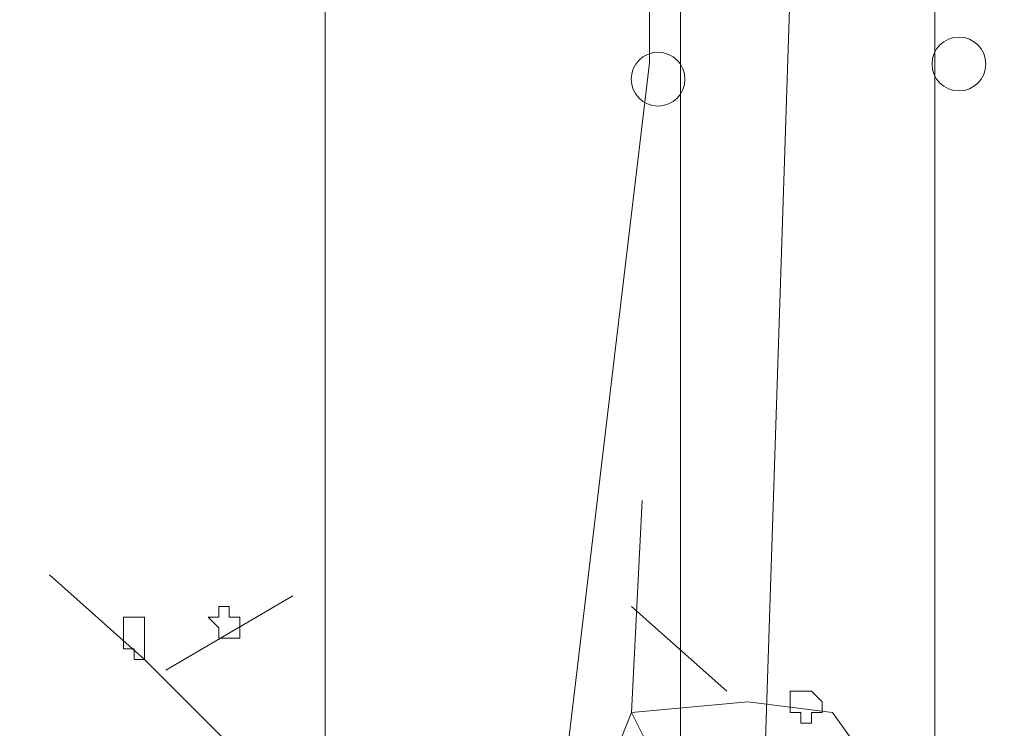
# Model space of a CAD drawing. Header units: millimetres. Extents: x 14400 to 93787, y -21104 to 39413.
# Tile 99 of 256: x 24554 to 24569, y 9767 to 9778. Entities that reach past the tile are written whole.
import ezdxf

# ---------------------------------------------------------------- set-up
doc = ezdxf.new("R2010")
doc.units = ezdxf.units.MM
doc.layers.add('_MODUS - zielen', color=66, linetype='Continuous', lineweight=9)
doc.layers.add('Hatch', color=4, linetype='Continuous', lineweight=5)

msp = doc.modelspace()

# ---------------------------------------------------------------- hatches: boundary and pattern name
at = {"layer": 'Hatch', "ltscale": 2, "true_color": 0xc7c7c7}
h = msp.add_hatch(dxfattribs=at)
h.set_pattern_fill('GRATE', color=9, scale=7, angle=90)
h.paths.add_polyline_path([(24866.08516, 9993.23322), (25012.58516, 9993.23322), (25012.58516, 9747.23322), (24548.33412, 9747.23322), (24548.33412, 9824.23322), (24866.08516, 9824.23322)])

# ---------------------------------------------------------------- linework, layer by layer
at = {"layer": '_MODUS - zielen', "transparency": 33554687}
for p, q in [((24563.70638, 9777.24367), (24563.70638, 9781.21309)), ((24565.4242, 9763.85428), (24565.91501, 9778.7248)), ((24568.16454, 9765.57238), (24568.16454, 9778.25084)), ((24562.19306, 9764.59484), (24563.70638, 9777.24367))]:
    msp.add_line(p, q, dxfattribs=at)
for points in [[(24568.12057, 9777.22587, 1), (24568.96212, 9777.22587, 1)], [(24563.41701, 9776.98889, 1), (24564.25856, 9776.98889, 1)]]:
    msp.add_lwpolyline(points, format="xyb", close=True, dxfattribs=at)
for points in [[(24562.92665, 9757.16543), (24561.60295, 9760.64016), (24561.43748, 9762.2948), (24561.93387, 9764.1149), (24562.76119, 9765.4386), (24563.42304, 9767.09324), (24563.58851, 9770.40251)], [(24559.45192, 9757.66182), (24559.45192, 9759.97831), (24559.28646, 9762.12933), (24558.79007, 9763.61851), (24558.79007, 9765.10768), (24557.3009, 9766.43138), (24555.81172, 9767.92056), (24554.32255, 9769.24426)], [(24558.12821, 9768.91334), (24556.14265, 9767.75509), (24556.14265, 9767.75509)], [(24564.91221, 9767.42417), (24563.42304, 9768.74787), (24563.42304, 9768.74787)], [(24563.91943, 9766.10046), (24563.42304, 9767.09324), (24565.24314, 9767.2587), (24566.56685, 9767.09324), (24567.39417, 9765.93499), (24568.38695, 9764.44582)]]:
    msp.add_lwpolyline(points, dxfattribs=at)
for points in [[(24556.96997, 9768.74787), (24556.96997, 9768.58241), (24556.8045, 9768.58241), (24556.8045, 9768.58241), (24556.96997, 9768.41695), (24556.96997, 9768.25148), (24556.96997, 9768.25148), (24557.13543, 9768.25148), (24557.3009, 9768.25148), (24557.3009, 9768.41695), (24557.3009, 9768.58241), (24557.3009, 9768.58241), (24557.13543, 9768.58241), (24557.13543, 9768.74787)], [(24555.4808, 9768.58241), (24555.4808, 9768.41695), (24555.4808, 9768.25148), (24555.4808, 9768.25148), (24555.4808, 9768.25148), (24555.4808, 9768.08602), (24555.64626, 9768.08602), (24555.64626, 9767.92056), (24555.81172, 9767.92056), (24555.81172, 9768.08602), (24555.81172, 9768.25148), (24555.81172, 9768.25148), (24555.81172, 9768.41695), (24555.81172, 9768.41695), (24555.81172, 9768.58241), (24555.64626, 9768.58241)], [(24566.07046, 9767.42417), (24566.07046, 9767.42417), (24565.905, 9767.42417), (24565.905, 9767.2587), (24565.905, 9767.09324), (24566.07046, 9767.09324), (24566.07046, 9767.09324), (24566.07046, 9767.09324), (24566.07046, 9766.92778), (24566.23592, 9766.92778), (24566.23592, 9767.09324), (24566.40139, 9767.09324), (24566.40139, 9767.09324), (24566.40139, 9767.2587), (24566.23592, 9767.42417), (24566.23592, 9767.42417)]]:
    msp.add_lwpolyline(points, close=True, dxfattribs=at)

doc.saveas('drawing.dxf')
